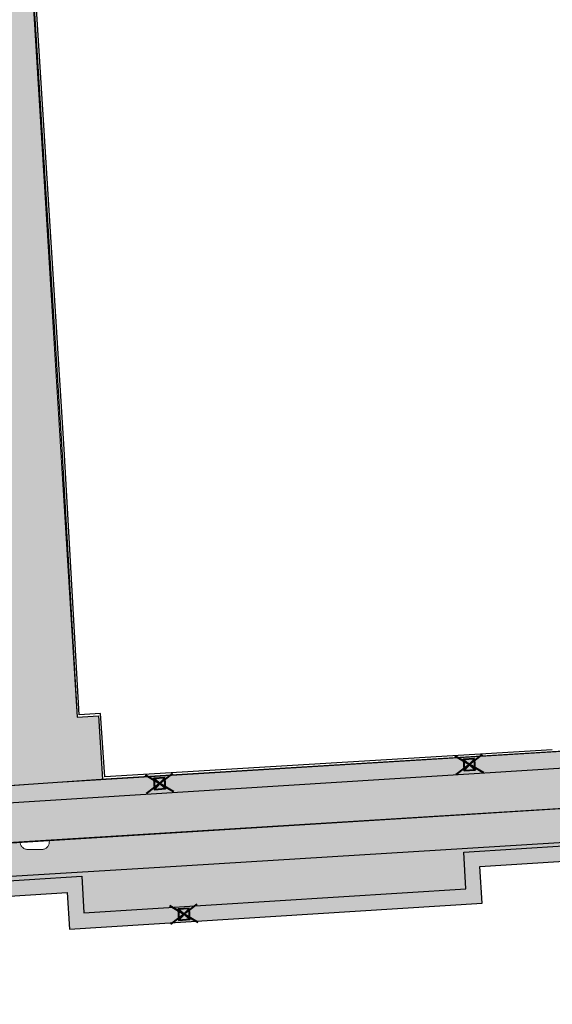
# Model space of a CAD drawing. Header units: metres. Extents: x -1 to 162893, y -2 to 502950.
# Tile 9 of 107: x 162490 to 162504, y 502604 to 502631. Entities that reach past the tile are written whole.
import ezdxf

# ---------------------------------------------------------------- set-up
doc = ezdxf.new("R2010")
doc.units = ezdxf.units.M
for name, color, linetype, lineweight in [('V-BH-RI-GWA_KOLK-S', 30, 'Continuous', 40), ('V-BH-VH-GOOT_BSS_KEIFORMAAT_4STREK-G', 5, 'Continuous', 30), ('V-BH-VH-KANTOPSLUITING_OPSLUITBAND_60X200-G', 150, 'Continuous', 30), ('V-BH-VH-KANTOPSLUITING_VOORKANTBAND-G', 2, 'Continuous', 30), ('V-BH-VH-MATERIAALGRENS-G', 7, 'Continuous', 30), ('V-WE-VH-OPENVERHARDING_TEGEL-A', 92, 'Continuous', 18), ('V-WE-VH-VERHARDING_STRAATBAKSTEEN-A', 240, 'Continuous', 13), ('V01-WE-VH-OPENVERHARDING_TEGEL-A', 92, 'Continuous', 18)]:
    doc.layers.add(name, color=color, linetype=linetype, lineweight=lineweight)
doc.layers.add('V-WE-VH-VERHARDING_BSS_DUBBELKLINKER_KF_ROOD_HALFSTEENSVERBAND-A', color=13, linetype='Continuous', lineweight=13, true_color=0xbd7e7e)
doc.layers.add('V-WE-VH-VERHARDING_TEGEL_300x300x60_GRIJS-A', color=15, linetype='Continuous', lineweight=13, true_color=0x815656)
doc.layers.add('X-XX-AL-HULPLIJN 01-G', color=1, linetype='Continuous', lineweight=18, true_color=0xff0000, plot=False)
pattern_1 = [(0, (0, 0), (0.3, 0.15), [0.3, -0.3]), (90, (0, 0), (-0.3, 2e-17), [])]
pattern_2 = [(90, (0, 0), (-0.105, 0.105), [0.105, -0.105]), (180, (0, 0), (-1e-17, -0.105), [])]
pattern_3 = [(183.595410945, (0, 0), (0.006271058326, -0.099803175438), []), (273.595410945, (-0.3992, -0.0251), (0.39921270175, 0.0250842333), [0.1, -0.1]), (273.595410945, (-0.19334, -0.11235), (0.39921270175, 0.0250842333), [0.1, -0.1]), (183.595410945, (-0.19647, -0.06244), (0.01254211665, -0.199606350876), [0, -0.2, 0, 0, 0]), (183.595410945, (-0.1902, -0.16225), (0.01254211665, -0.199606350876), [0, -0.2, 0, 0, 0])]

# ---------------------------------------------------------------- blocks, each defined once
blk = doc.blocks.new('V-SRI-KOLK_STRAAT_300X300-SO83')
at = {"layer": 'V-BH-RI-GWA_KOLK-S', "ltscale": 0.02}
for p, q in [((0.4, -0.375), (-0.381, 0.076)), ((-0.349, -0.423), (0.368, 0.124))]:
    blk.add_line(p, q, dxfattribs=at)
at = {"layer": 'V-BH-RI-GWA_KOLK-S', "ltscale": 0.2}
for p, q in [((0.15, 0.009), (-0.131, -0.309)), ((-0.15, -0.009), (0.169, -0.29))]:
    blk.add_line(p, q, dxfattribs=at)
at = {"layer": 'V-BH-RI-GWA_KOLK-S', "ltscale": 0.2, "flags": 128}
blk.add_lwpolyline([(0.15, 0.009), (-0.15, -0.009), (-0.131, -0.309), (0.169, -0.29), (0.15, 0.009)], dxfattribs=at)
blk = doc.blocks.new('V-SRI-KOLK_STRAAT_300X300-SO84')
at = {"layer": 'V-BH-RI-GWA_KOLK-S', "ltscale": 0.02}
for p, q in [((0.4, -0.375), (-0.381, 0.076)), ((-0.349, -0.423), (0.368, 0.124))]:
    blk.add_line(p, q, dxfattribs=at)
at = {"layer": 'V-BH-RI-GWA_KOLK-S', "ltscale": 0.2}
for p, q in [((0.15, 0.009), (-0.131, -0.309)), ((-0.15, -0.009), (0.169, -0.29))]:
    blk.add_line(p, q, dxfattribs=at)
at = {"layer": 'V-BH-RI-GWA_KOLK-S', "ltscale": 0.2, "flags": 128}
blk.add_lwpolyline([(0.15, 0.009), (-0.15, -0.009), (-0.131, -0.309), (0.169, -0.29), (0.15, 0.009)], dxfattribs=at)
blk = doc.blocks.new('V-SRI-KOLK_STRAAT_300X300-SO88')
at = {"layer": 'V-BH-RI-GWA_KOLK-S', "ltscale": 0.02}
for p, q in [((0.4, -0.375), (-0.381, 0.076)), ((-0.349, -0.423), (0.368, 0.124))]:
    blk.add_line(p, q, dxfattribs=at)
at = {"layer": 'V-BH-RI-GWA_KOLK-S', "ltscale": 0.2}
for p, q in [((0.15, 0.009), (-0.131, -0.309)), ((-0.15, -0.009), (0.169, -0.29))]:
    blk.add_line(p, q, dxfattribs=at)
at = {"layer": 'V-BH-RI-GWA_KOLK-S', "ltscale": 0.2, "flags": 128}
blk.add_lwpolyline([(0.15, 0.009), (-0.15, -0.009), (-0.131, -0.309), (0.169, -0.29), (0.15, 0.009)], dxfattribs=at)

msp = doc.modelspace()

# ---------------------------------------------------------------- hatches: boundary and pattern name
at = {"layer": 'V-BH-VH-GOOT_BSS_KEIFORMAAT_4STREK-G'}
h = msp.add_hatch(dxfattribs=at)
h.set_pattern_fill('AVH-BSS_KEIFORMAAT_HALFST', color=256, angle=90, pattern_type=2)
h.set_pattern_definition(pattern_2)
h.paths.add_polyline_path([(162452.006, 502646.801), (162452.425, 502646.828), (162454.745, 502610.352), (162456.721, 502608.269), (162490.054, 502610.42), (162523.386, 502612.475), (162523.411, 502612.055), (162456.552, 502607.837), (162454.336, 502610.173)])
h = msp.add_hatch(dxfattribs=at)
h.set_pattern_fill('AVH-BSS_KEIFORMAAT_HALFST', color=256, angle=90, pattern_type=2)
h.set_pattern_definition(pattern_2)
h.paths.add_polyline_path([(162523.597, 502608.925), (162523.622, 502608.51), (162521.027, 502608.347), (162520.964, 502609.345), (162518.469, 502609.188), (162518.532, 502608.19), (162507.144, 502607.474), (162507.081, 502608.473), (162502.191, 502608.165), (162502.254, 502607.167), (162490.976, 502606.458), (162490.913, 502607.457), (162486.023, 502607.149), (162486.086, 502606.151), (162474.728, 502605.437), (162474.665, 502606.435), (162469.775, 502606.128), (162469.838, 502605.129), (162458.45, 502604.413), (162458.387, 502605.411), (162450.705, 502604.928), (162450.676, 502605.347), (162458.78, 502605.857), (162458.843, 502604.859), (162469.392, 502605.522), (162469.329, 502606.521), (162475.058, 502606.88), (162475.121, 502605.883), (162485.64, 502606.544), (162485.577, 502607.542), (162491.306, 502607.903), (162491.369, 502606.904), (162501.808, 502607.56), (162501.745, 502608.558), (162507.474, 502608.919), (162507.537, 502607.92), (162518.086, 502608.583), (162518.023, 502609.581), (162521.357, 502609.791), (162521.42, 502608.792)])
at = {"layer": 'V-WE-VH-OPENVERHARDING_TEGEL-A'}
h = msp.add_hatch(dxfattribs=at)
h.set_pattern_fill('AVH-TEGEL_300X300_HALFST', color=256, pattern_type=2)
h.set_pattern_definition(pattern_1)
h.paths.add_polyline_path([(162523.533, 502609.998), (162493.443, 502608.142), (162478.062, 502607.209), (162452.273, 502605.565), (162452.215, 502606.488), (162453.411, 502606.557), (162459.003, 502606.915), (162459.009, 502606.905), (162459.021, 502606.887), (162459.034, 502606.871), (162459.05, 502606.856), (162459.066, 502606.843), (162459.084, 502606.832), (162459.102, 502606.823), (162459.121, 502606.815), (162459.139, 502606.809), (162459.158, 502606.806), (162459.177, 502606.803), (162459.577, 502606.803), (162459.595, 502606.806), (162459.614, 502606.809), (162459.633, 502606.815), (162459.652, 502606.822), (162459.67, 502606.832), (162459.687, 502606.843), (162459.704, 502606.856), (162459.719, 502606.871), (162459.733, 502606.887), (162459.745, 502606.904), (162459.755, 502606.923), (162459.763, 502606.942), (162459.769, 502606.961), (162459.77, 502606.964), (162478.026, 502608.131), (162489.623, 502608.84), (162489.624, 502608.827), (162489.626, 502608.808), (162489.63, 502608.789), (162489.637, 502608.77), (162489.645, 502608.751), (162489.655, 502608.733), (162489.667, 502608.715), (162489.68, 502608.699), (162489.696, 502608.684), (162489.712, 502608.671), (162489.73, 502608.66), (162489.748, 502608.651), (162489.767, 502608.643), (162489.785, 502608.637), (162489.804, 502608.634), (162489.823, 502608.631), (162490.223, 502608.631), (162490.241, 502608.634), (162490.26, 502608.637), (162490.279, 502608.643), (162490.298, 502608.65), (162490.316, 502608.66), (162490.333, 502608.671), (162490.35, 502608.684), (162490.365, 502608.699), (162490.379, 502608.715), (162490.391, 502608.732), (162490.401, 502608.751), (162490.409, 502608.77), (162490.415, 502608.789), (162490.419, 502608.808), (162490.422, 502608.827), (162490.423, 502608.846), (162490.422, 502608.864), (162490.419, 502608.883), (162490.418, 502608.888), (162491.955, 502608.982), (162523.478, 502610.937)])
at = {"layer": 'V-WE-VH-VERHARDING_BSS_DUBBELKLINKER_KF_ROOD_HALFSTEENSVERBAND-A'}
h = msp.add_hatch(dxfattribs=at)
h.set_pattern_fill('AVH-SBS_DIKFORMAAT_HALFST', color=256, scale=2, angle=183.5954, pattern_type=2)
h.set_pattern_definition(pattern_3)
h.paths.add_polyline_path([(162453.343, 502607.652), (162453.411, 502606.557), (162523.478, 502610.937), (162523.411, 502612.055), (162456.552, 502607.837)])
h = msp.add_hatch(dxfattribs=at)
h.set_pattern_fill('AVH-SBS_DIKFORMAAT_HALFST', color=256, scale=2, angle=183.5954, pattern_type=2)
h.set_pattern_definition(pattern_3)
h.paths.add_polyline_path([(162518.086, 502608.583), (162507.537, 502607.92), (162507.474, 502608.919), (162501.745, 502608.558), (162501.808, 502607.56), (162491.369, 502606.904), (162491.306, 502607.903), (162485.577, 502607.542), (162485.64, 502606.544), (162475.121, 502605.883), (162475.058, 502606.88), (162469.329, 502606.521), (162469.392, 502605.522), (162458.843, 502604.859), (162458.78, 502605.857), (162452.28, 502605.448), (162452.273, 502605.565), (162478.062, 502607.209), (162493.443, 502608.142), (162523.533, 502609.998), (162523.597, 502608.925), (162521.42, 502608.792), (162521.357, 502609.791), (162518.023, 502609.581)])
at = {"layer": 'V01-WE-VH-OPENVERHARDING_TEGEL-A'}
h = msp.add_hatch(dxfattribs=at)
h.set_pattern_fill('AVH-TEGEL_300X300_HALFST', color=256, pattern_type=2)
h.set_pattern_definition(pattern_1)
edge = h.paths.add_edge_path()
edge.add_arc((162627.381, 502775.541), 0.5, 92.7897, 183.9482)
edge.add_line((162626.882, 502775.506), (162626.882, 502775.506))
edge.add_line((162626.882, 502775.506), (162626.882, 502775.506))
edge.add_arc((162627.423, 502775.506), 0.541, 179.9331, 180.0669)
edge.add_line((162626.882, 502775.505), (162626.2, 502787.031))
edge.add_line((162626.2, 502787.031), (162626.195, 502787.103))
edge.add_arc((162626.694, 502787.136), 0.5, 183.727, 273.2892)
edge.add_line((162626.723, 502786.637), (162626.661, 502786.632))
edge.add_line((162626.661, 502786.632), (162626.704, 502786.635))
edge.add_line((162626.704, 502786.635), (162627.164, 502786.67))
edge.add_line((162627.164, 502786.67), (162627.803, 502776.062))
edge.add_line((162627.803, 502776.062), (162627.356, 502776.04))
edge = h.paths.add_edge_path()
edge.add_arc((162627.48, 502774.467), 0.5, 189.5311, 274.4349)
edge.add_line((162627.518, 502773.968), (162627.929, 502774))
edge.add_line((162627.929, 502774), (162628.572, 502763.431))
edge.add_line((162628.572, 502763.431), (162628.134, 502763.406))
edge.add_arc((162628.162, 502762.907), 0.5, 93.2452, 182.8979)
edge.add_line((162627.662, 502762.882), (162627.662, 502762.891))
edge.add_line((162627.662, 502762.891), (162626.986, 502774.373))
edge.add_arc((162627.439, 502774.433), 0.457, 187.606, 188.6542)
edge.add_line((162626.987, 502774.365), (162626.988, 502774.359))
edge.add_line((162626.988, 502774.359), (162626.99, 502774.346))
edge.add_line((162626.99, 502774.346), (162626.996, 502774.32))
edge.add_line((162626.996, 502774.32), (162626.999, 502774.306))
edge.add_line((162626.999, 502774.306), (162627.003, 502774.294))
edge.add_line((162627.003, 502774.294), (162627.012, 502774.268))
edge.add_line((162627.012, 502774.268), (162627.019, 502774.252))
edge.add_line((162627.019, 502774.252), (162626.997, 502774.317))
edge.add_arc((162627.439, 502774.433), 0.457, 192.4768, 194.8244, ccw=False)
edge.add_line((162626.993, 502774.335), (162626.986, 502774.384))
edge = h.paths.add_edge_path()
edge.add_arc((162629.707, 502737.833), 0.5, 93.5215, 181.2029)
edge.add_line((162629.207, 502737.822), (162629.206, 502737.882))
edge.add_line((162629.206, 502737.882), (162627.715, 502761.844))
edge.add_line((162627.715, 502761.844), (162627.714, 502761.861))
edge.add_arc((162628.214, 502761.886), 0.5, 182.8979, 273.2671)
edge.add_line((162628.242, 502761.387), (162628.696, 502761.413))
edge.add_line((162628.696, 502761.413), (162630.106, 502738.358))
edge.add_line((162630.106, 502738.358), (162629.676, 502738.332))
h.paths.add_polyline_path([(-0.819, -1.554), (47.99, -1.554), (47.99, 3.362), (-0.819, 3.362)], flags=9)
h = msp.add_hatch(dxfattribs=at)
h.set_pattern_fill('AVH-TEGEL_300X300_HALFST', color=256, pattern_type=2)
h.set_pattern_definition(pattern_1)
edge = h.paths.add_edge_path()
edge.add_line((162488.455, 502610.309), (162491.879, 502610.547))
edge.add_line((162491.879, 502610.547), (162491.77, 502612.277))
edge.add_line((162491.77, 502612.277), (162491.183, 502612.24))
edge.add_line((162491.183, 502612.24), (162488.895, 502649.182))
edge.add_line((162488.895, 502649.182), (162491.419, 502649.341))
edge.add_line((162491.419, 502649.341), (162491.067, 502655.857))
edge.add_arc((162490.728, 502655.838), 0.339, 3.0977, 90.2169)
edge.add_line((162490.727, 502656.177), (162485.524, 502655.83))
edge.add_line((162485.524, 502655.83), (162485.81, 502650.977))
edge.add_line((162485.81, 502650.977), (162485.931, 502649.006))
edge.add_line((162485.931, 502649.006), (162486.034, 502649.013))
edge.add_line((162486.034, 502649.013), (162488.455, 502610.309))

# ---------------------------------------------------------------- linework, layer by layer
at = {"layer": 'V-BH-VH-GOOT_BSS_KEIFORMAAT_4STREK-G', "flags": 128}
for points in [[(162523.386, 502612.475), (162491.965, 502610.553), (162488.395, 502610.305), (162456.721, 502608.269)], [(162451.124, 502604.955), (162458.387, 502605.411), (162458.45, 502604.413), (162469.838, 502605.129), (162469.775, 502606.128), (162474.665, 502606.435), (162474.728, 502605.437), (162486.086, 502606.151), (162486.023, 502607.149), (162490.913, 502607.457), (162490.976, 502606.458), (162502.254, 502607.167), (162502.191, 502608.165), (162507.081, 502608.473), (162507.144, 502607.474), (162518.532, 502608.19), (162518.469, 502609.188), (162520.964, 502609.345), (162521.027, 502608.347), (162523.622, 502608.506)]]:
    msp.add_lwpolyline(points, dxfattribs=at)
at = {"layer": 'V-BH-VH-KANTOPSLUITING_OPSLUITBAND_60X200-G'}
msp.add_line((162504.167, 502611.353), (162491.935, 502610.611), dxfattribs=at)
at = {"layer": 'V-BH-VH-KANTOPSLUITING_OPSLUITBAND_60X200-G', "flags": 128}
for points in [[(162490.827, 502619.555), (162488.959, 502649.126), (162493.949, 502649.441)], [(162491.935, 502610.611), (162491.825, 502612.341), (162491.239, 502612.304), (162490.827, 502619.555)]]:
    msp.add_lwpolyline(points, dxfattribs=at)
at = {"layer": 'V-BH-VH-KANTOPSLUITING_VOORKANTBAND-G', "flags": 128}
for points in [[(162493.945, 502649.501), (162488.895, 502649.182), (162490.767, 502619.551)], [(162490.767, 502619.552), (162491.183, 502612.24), (162491.77, 502612.277), (162491.879, 502610.547)], [(162504.171, 502611.293), (162491.965, 502610.553)]]:
    msp.add_lwpolyline(points, dxfattribs=at)
at = {"layer": 'V-BH-VH-MATERIAALGRENS-G'}
msp.add_line((162456.748, 502607.85), (162523.411, 502612.055), dxfattribs=at)
at = {"layer": 'V-BH-VH-MATERIAALGRENS-G', "flags": 128}
for points in [[(162452.425, 502646.828), (162450.923, 502646.737), (162453.411, 502606.557), (162478.026, 502608.131), (162491.955, 502608.982), (162523.478, 502610.937)], [(162523.533, 502609.998), (162493.443, 502608.142), (162478.062, 502607.209), (162452.273, 502605.565), (162449.693, 502646.648), (162448.377, 502646.572), (162448.165, 502646.558), (162448.174, 502646.418)], [(162448.585, 502646.585), (162451.098, 502605.374), (162458.78, 502605.857), (162458.843, 502604.859), (162469.392, 502605.522), (162469.329, 502606.521), (162475.058, 502606.88), (162475.121, 502605.883), (162485.64, 502606.544), (162485.577, 502607.542), (162491.306, 502607.903), (162491.369, 502606.904), (162501.808, 502607.56), (162501.745, 502608.558), (162507.474, 502608.919), (162507.537, 502607.92), (162518.086, 502608.583), (162518.023, 502609.581), (162521.357, 502609.791), (162521.42, 502608.792), (162523.597, 502608.925)], [(162491.965, 502610.553), (162488.395, 502610.305)]]:
    msp.add_lwpolyline(points, dxfattribs=at)
at = {"layer": 'V-WE-VH-VERHARDING_STRAATBAKSTEEN-A', "color": 240, "flags": 128}
for points in [[(162478.062, 502607.209), (162493.443, 502608.142), (162523.533, 502609.998), (162523.597, 502608.925), (162521.42, 502608.792), (162521.357, 502609.791), (162518.023, 502609.581), (162518.086, 502608.583)], [(162518.086, 502608.583), (162507.537, 502607.92), (162507.474, 502608.919), (162501.745, 502608.558), (162501.808, 502607.56), (162491.369, 502606.904), (162491.306, 502607.903), (162485.577, 502607.542)]]:
    msp.add_lwpolyline(points, dxfattribs=at)
at = {"layer": 'V-WE-VH-VERHARDING_TEGEL_300x300x60_GRIJS-A', "flags": 128}
for points in [[(162478.026, 502608.131), (162489.623, 502608.84), (162489.624, 502608.827), (162489.626, 502608.808), (162489.63, 502608.789), (162489.637, 502608.77), (162489.645, 502608.751), (162489.655, 502608.733), (162489.667, 502608.715), (162489.68, 502608.699), (162489.696, 502608.684), (162489.712, 502608.671), (162489.73, 502608.66), (162489.748, 502608.651), (162489.767, 502608.643), (162489.785, 502608.637), (162489.804, 502608.634), (162489.823, 502608.631), (162490.223, 502608.631), (162490.241, 502608.634), (162490.26, 502608.637), (162490.279, 502608.643), (162490.298, 502608.65), (162490.316, 502608.66), (162490.333, 502608.671), (162490.35, 502608.684), (162490.365, 502608.699), (162490.379, 502608.715), (162490.391, 502608.732), (162490.401, 502608.751), (162490.409, 502608.77), (162490.415, 502608.789), (162490.419, 502608.808), (162490.422, 502608.827), (162490.423, 502608.846), (162490.422, 502608.864), (162490.419, 502608.883), (162490.418, 502608.888), (162491.955, 502608.982), (162523.478, 502610.937)], [(162523.533, 502609.998), (162493.443, 502608.142), (162478.062, 502607.209)]]:
    msp.add_lwpolyline(points, dxfattribs=at)
at = {"layer": 'X-XX-AL-HULPLIJN 01-G', "flags": 128}
msp.add_lwpolyline([(162488.455, 502610.309), (162491.879, 502610.547), (162491.77, 502612.277), (162491.183, 502612.24), (162488.895, 502649.182), (162491.419, 502649.341), (162491.067, 502655.857, 0.399563), (162490.727, 502656.177), (162485.524, 502655.83), (162485.81, 502650.977), (162485.931, 502649.006), (162486.034, 502649.013)], format="xyb", close=True, dxfattribs=at)
for points in [[(162452.006, 502646.801), (162452.425, 502646.828), (162454.745, 502610.352), (162456.721, 502608.269), (162490.054, 502610.42), (162523.386, 502612.475), (162523.411, 502612.055), (162456.552, 502607.837), (162454.336, 502610.173)], [(162453.343, 502607.652), (162453.411, 502606.557), (162523.478, 502610.937), (162523.411, 502612.055), (162456.552, 502607.837)]]:
    msp.add_lwpolyline(points, close=True, dxfattribs=at)
msp.add_lwpolyline([(162485.577, 502607.542), (162491.306, 502607.903), (162491.369, 502606.904), (162501.808, 502607.56), (162501.745, 502608.558), (162507.474, 502608.919), (162507.537, 502607.92), (162518.086, 502608.583), (162518.023, 502609.581), (162521.357, 502609.791), (162521.42, 502608.792), (162523.597, 502608.925), (162523.622, 502608.51), (162521.027, 502608.347), (162520.964, 502609.345), (162518.469, 502609.188), (162518.532, 502608.19), (162507.144, 502607.474), (162507.081, 502608.473), (162502.191, 502608.165), (162502.254, 502607.167), (162490.976, 502606.458), (162490.913, 502607.457), (162486.023, 502607.149)], dxfattribs=at)

# ---------------------------------------------------------------- block references
at = {"color": 7, "linetype": 'Continuous', "lineweight": 0}
for name, p in [('V-SRI-KOLK_STRAAT_300X300-SO83', (162501.892, 502611.099)), ('V-SRI-KOLK_STRAAT_300X300-SO84', (162493.429, 502610.582)), ('V-SRI-KOLK_STRAAT_300X300-SO88', (162494.094, 502607.015))]:
    msp.add_blockref(name, p, dxfattribs=at)

doc.saveas('drawing.dxf')
